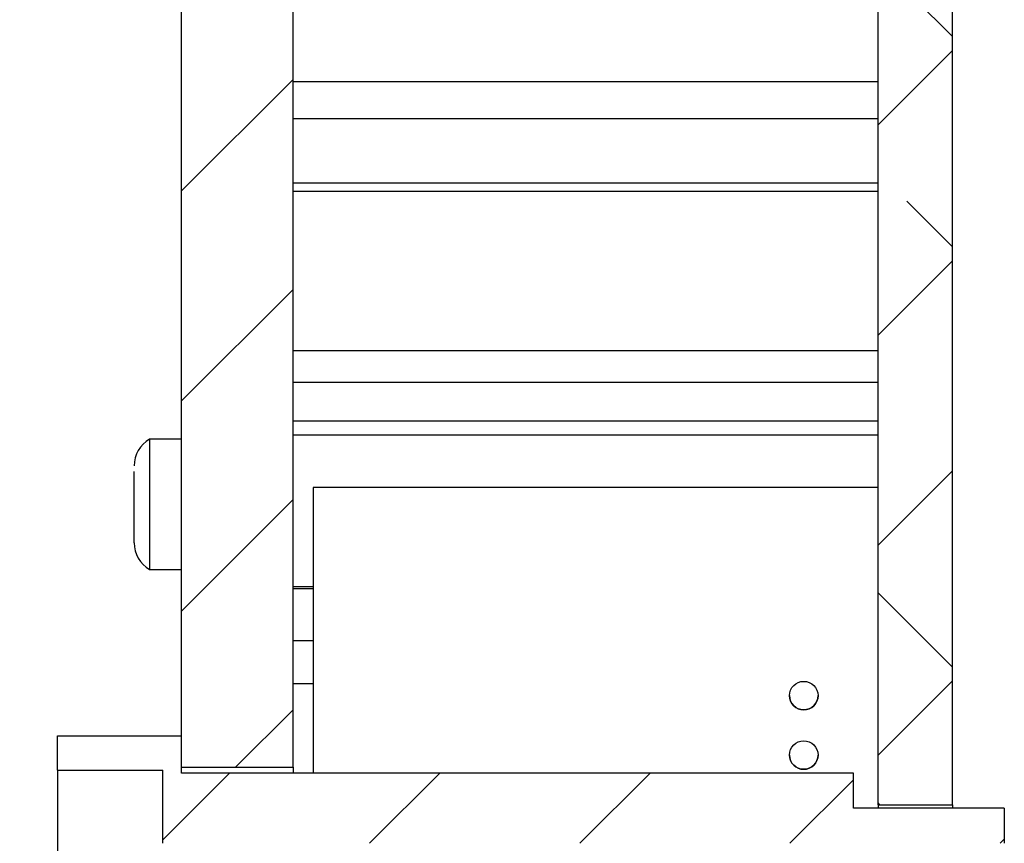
# Model space of a CAD drawing. Header units: millimetres. Extents: x 6 to 857, y 6 to 553.
# Tile 13 of 20: x 687 to 729, y 253 to 288. Entities that reach past the tile are written whole.
import ezdxf

# ---------------------------------------------------------------- set-up
doc = ezdxf.new("R2010")
doc.units = ezdxf.units.MM
doc.header["$LTSCALE"] = 2
doc.styles.add('SLDTEXTSTYLE0', font='TXT', dxfattribs={"width": 0.75})
doc.dimstyles.new('SLDDIMSTYLE0', dxfattribs={"dimtxt": 9.525, "dimasz": 6.604, "dimexe": 0, "dimexo": 0.0625, "dimgap": 2.38125, "dimtad": 0, "dimtih": 1, "dimtoh": 1, "dimrnd": 1e-09, "dimzin": 12, "dimdsep": 46, "dimtxsty": 'SLDTEXTSTYLE0', "dimsah": 1, "dimcen": 0.09, "dimadec": 0, "dimazin": 3, "dimtfac": 1, "dimtofl": 0, "dimtmove": 0, "dimatfit": 3, "dimfxl": 1, "dimfrac": 2, "dimtolj": 1, "dimtzin": 12, "dimarcsym": 0})

# ---------------------------------------------------------------- blocks, each defined once
blk = doc.blocks.new('_D_13')
at = {"color": 7, "linetype": 'Continuous', "lineweight": 0}
for p, q in [((686.337, 256.322), (655.127, 256.322)), ((661.477, 256.322), (661.477, 239.949)), ((661.477, 208.072), (661.477, 224.445)), ((690.037, 208.072), (655.127, 208.072))]:
    blk.add_line(p, q, dxfattribs=at)
at = {"color": 7, "linetype": 'Continuous', "lineweight": 18}
for points in [[(661.477, 256.322), (660.461, 249.718), (662.493, 249.718)], [(661.477, 208.072), (662.493, 214.676), (660.461, 214.676)]]:
    blk.add_solid(points, dxfattribs=at)
at = {"color": 7, "linetype": 'Continuous', "lineweight": 18, "char_height": 9.525, "attachment_point": 1, "style": 'SLDTEXTSTYLE0'}
for s, insert in [('%%c', (638.457, 236.723)), ('48.25', (652.835, 236.723))]:
    blk.add_mtext(s, dxfattribs=dict(at, insert=insert))

msp = doc.modelspace()

# ---------------------------------------------------------------- hatches: boundary and pattern name
at = {"linetype": 'Continuous', "lineweight": 18}
h = msp.add_hatch(dxfattribs=at)
h.set_pattern_fill('ANSI31', scale=2, style=0)
h.paths.add_polyline_path([(698.94, 301.47), (694.177, 301.47), (694.177, 256.447), (698.94, 256.447)], flags=0)
h = msp.add_hatch(dxfattribs=at)
h.set_pattern_fill('ANSI38', scale=2, style=0)
edge = h.paths.add_edge_path(flags=0)
edge.add_line((723.934, 254.847), (727.109, 254.847))
edge.add_line((727.109, 254.847), (727.109, 299.855))
edge.add_spline(control_points=[(727.109, 299.855), (726.589, 300.375), (726.069, 300.895), (725.549, 301.415)], knot_values=[0.005854, 0.005854, 0.005854, 0.005854, 0.00806, 0.00806, 0.00806, 0.00806], weights=[1, 1, 1, 1], degree=3, periodic=0)
edge.add_line((725.549, 301.415), (723.934, 301.415))
edge.add_line((723.934, 301.415), (723.934, 254.847))
h = msp.add_hatch(dxfattribs=at)
h.set_pattern_fill('ANSI31', scale=2, style=0)
h.paths.add_polyline_path([(694.177, 257.797), (688.877, 257.797), (688.877, 256.322), (693.377, 256.322), (693.377, 253.197), (729.327, 253.197), (729.327, 254.697), (722.877, 254.697), (722.877, 256.197), (694.177, 256.197)], flags=0)

# ---------------------------------------------------------------- linework, layer by layer
at = {"color": 7, "linetype": 'Continuous', "lineweight": 25}
for p, q in [((694.177, 256.447), (694.177, 301.47)), ((698.94, 256.447), (698.94, 301.47)), ((723.934, 254.847), (723.934, 301.415)), ((727.109, 254.847), (727.109, 299.855)), ((698.94, 285.75), (723.934, 285.75)), ((698.94, 284.171), (723.934, 284.171)), ((698.94, 281.422), (723.934, 281.422)), ((698.94, 281.074), (723.934, 281.074)), ((698.94, 274.262), (723.934, 274.262)), ((698.94, 272.908), (723.934, 272.908)), ((698.94, 271.256), (723.934, 271.256)), ((698.94, 270.649), (723.934, 270.649)), ((694.177, 270.47), (692.802, 270.47)), ((692.802, 270.47), (692.802, 265.279)), ((692.145, 266.044), (692.145, 268.51)), ((699.804, 268.4), (699.804, 256.197)), ((723.934, 268.4), (699.804, 268.4)), ((699.804, 268.4), (699.804, 268.4)), ((692.802, 265.279), (692.802, 264.906)), ((692.802, 264.906), (694.177, 264.906)), ((698.94, 264.086), (699.804, 264.086)), ((688.877, 257.797), (694.177, 257.797)), ((688.877, 256.322), (688.877, 257.797)), ((694.177, 256.197), (694.177, 257.797)), ((688.877, 256.322), (688.877, 208.072)), ((688.877, 256.322), (693.377, 256.322)), ((693.377, 253.197), (693.377, 256.322)), ((694.177, 256.447), (698.94, 256.447)), ((698.94, 256.447), (698.94, 256.197)), ((722.877, 256.197), (694.177, 256.197)), ((722.877, 254.697), (722.877, 256.197)), ((729.327, 254.697), (722.877, 254.697)), ((723.934, 254.847), (727.109, 254.847)), ((723.934, 254.847), (723.934, 254.697)), ((727.109, 254.847), (727.109, 254.697)), ((729.327, 254.697), (729.327, 253.197))]:
    msp.add_line(p, q, dxfattribs=at)
at = {"color": 8, "linetype": 'Continuous', "lineweight": 25}
for p, q in [((698.94, 264.173), (699.804, 264.173)), ((698.94, 261.872), (699.804, 261.872)), ((698.94, 260.022), (699.804, 260.022))]:
    msp.add_line(p, q, dxfattribs=at)
at = {"color": 7, "linetype": 'Continuous', "lineweight": 25}
for centre in [(720.759, 259.51), (720.759, 256.97)]:
    msp.add_circle(centre, 0.61, dxfattribs=at)
for centre, radius, start, end in [((693.46, 269.332), 1.314, 120.0301, 180), ((693.46, 266.044), 1.314, 180, 239.9699), ((720.759, 259.51), 0.61, 180, 360), ((720.759, 256.97), 0.61, 180, 360)]:
    msp.add_arc(centre, radius, start, end, dxfattribs=at)
msp.add_open_spline([(692.145, 268.51), (692.145, 268.696), (692.145, 268.945), (692.145, 269.061), (692.145, 269.09)], degree=3, knots=[0, 0, 0, 0, 0.748754, 1, 1, 1, 1], dxfattribs=at)

# ---------------------------------------------------------------- dimensions: what is measured, and where the dimension line sits
at = {"color": 7, "linetype": 'Continuous', "lineweight": 18}
dim = msp.add_linear_dim(base=(661.477, 256.322), p1=(692.577, 208.072), p2=(688.877, 256.322), angle=90, text='%%c<>', dimstyle='SLDDIMSTYLE0', dxfattribs=at)
dim.commit()
dim.dimension.update_dxf_attribs({"geometry": '_D_13', "text_midpoint": (661.477, 232.197), "dimtype": 160})

doc.saveas('drawing.dxf')
